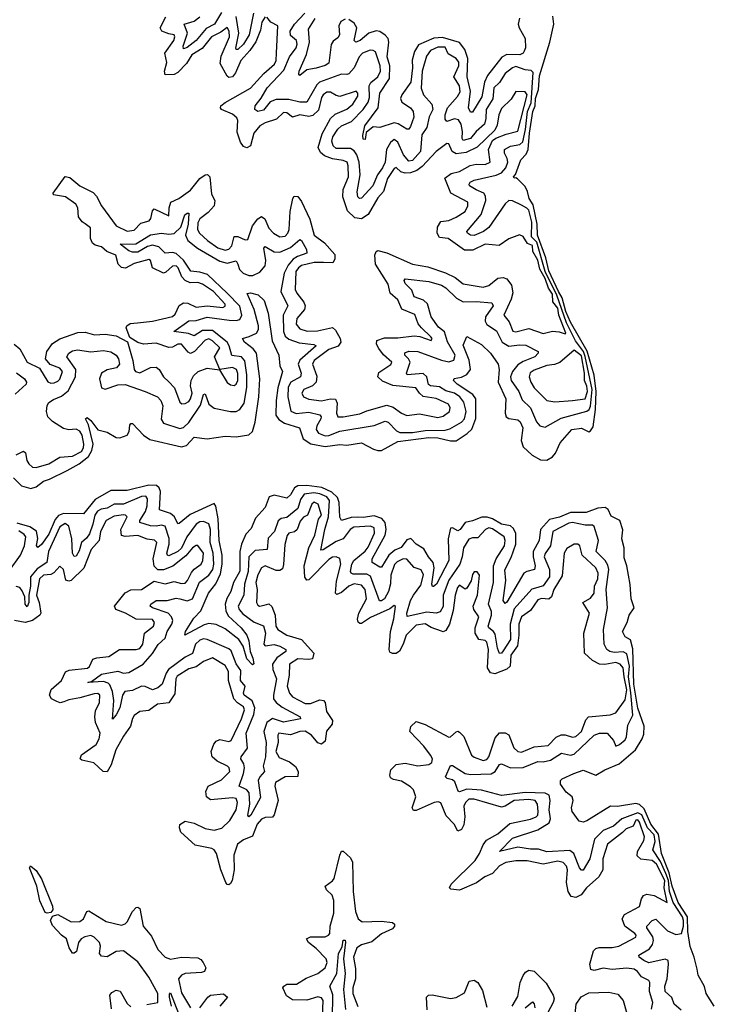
# Model space of a CAD drawing. Extents: x 2494159 to 2685562, y 773219 to 915170.
# Tile 189 of 201: x 2659694 to 2663516, y 877315 to 882729. Entities that reach past the tile are written whole.
import ezdxf

# ---------------------------------------------------------------- set-up
doc = ezdxf.new("R2010")
doc.units = 0

msp = doc.modelspace()

# ---------------------------------------------------------------- linework, layer by layer
at = {"layer": '0CON10XD'}
for points in [[(2659675, 880337.1), (2659715, 880356.4), (2659727.1, 880347.1), (2659734.4, 880305), (2659745, 880286), (2659765, 880268.4), (2659785, 880266.3), (2659855, 880286.9), (2659915, 880323), (2659985, 880328.4), (2660034.5, 880355), (2660046.4, 880375), (2660048.1, 880395), (2660037.3, 880445), (2660025, 880465.9), (2660005, 880477.1), (2659964.4, 880474.4), (2659935, 880481.7), (2659875, 880518.9), (2659849.6, 880545), (2659841.6, 880575), (2659845, 880607.1), (2659855.2, 880624.8), (2659880.6, 880640.6), (2659925, 880659.4), (2659961.5, 880688.5), (2660001.5, 880765), (2660003, 880805), (2659954.4, 880875), (2659964.5, 880895), (2659985, 880907.9), (2660013.2, 880913.2), (2660085, 880903.1), (2660155, 880909.5), (2660195, 880901.8), (2660224.6, 880885), (2660237.5, 880865), (2660242.9, 880835), (2660227.3, 880815), (2660175, 880803.2), (2660144, 880785), (2660133.6, 880753.6), (2660144.1, 880704.1), (2660165, 880697.5), (2660235, 880720.5), (2660275, 880722.1), (2660385.2, 880685.2), (2660452.9, 880655), (2660471.1, 880635), (2660482.1, 880605), (2660473, 880533), (2660485, 880510.5), (2660575, 880481.4), (2660595, 880486.1), (2660625, 880514.3), (2660689.9, 880610.1), (2660705, 880668.1), (2660715, 880671.9), (2660735, 880615.6), (2660765, 880593.1), (2660855, 880573.6), (2660885, 880574.7), (2660905.4, 880585), (2660929, 880621), (2660943.7, 880706.3), (2660944.2, 880775.8), (2660932.5, 880852.5), (2660915, 880875.2), (2660861.6, 880881.6), (2660847.4, 880935), (2660835.5, 880955.5), (2660755, 881019.7), (2660700.4, 881019.6), (2660655, 880991.4), (2660622.6, 881002.6), (2660542.5, 881015), (2660625, 881072.2), (2660665, 881074.4), (2660725, 881092.5), (2660846, 881076), (2660885.2, 881074.8), (2660905, 881080.5), (2660915.8, 881105), (2660905, 881153.1), (2660835.2, 881225.2), (2660727.2, 881327.2), (2660685, 881340.9), (2660635.8, 881345.8), (2660596.3, 881406.3), (2660555, 881444.2), (2660535, 881449.5), (2660495, 881445.8), (2660459.4, 881479.4), (2660425, 881489.7), (2660397.6, 881482.4), (2660345, 881451.5), (2660315, 881450.3), (2660295, 881457.3), (2660246.7, 881495), (2660332.9, 881497.1), (2660415, 881546.1), (2660475, 881555.9), (2660515, 881548.7), (2660545, 881553.5), (2660581.9, 881588.1), (2660603.8, 881655), (2660615, 881665.5), (2660625, 881665.8), (2660621, 881605), (2660606.4, 881545), (2660618.9, 881515), (2660672.8, 881472.8), (2660795, 881400.6), (2660835, 881390.3), (2660885, 881403.6), (2660894.7, 881385), (2660903.7, 881355), (2660923.2, 881335), (2660955, 881321.7), (2660977.9, 881322.1), (2661015, 881341.1), (2661044.4, 881375.6), (2661049.2, 881405), (2661038.3, 881471.7), (2661045, 881481.1), (2661095, 881452), (2661125, 881450.9), (2661184.6, 881475.4), (2661235, 881520.8), (2661245, 881515.6), (2661271.8, 881465), (2661273.5, 881445), (2661222.4, 881427.6), (2661198.7, 881411.3), (2661171.1, 881378.9), (2661150.2, 881335), (2661131.4, 881235), (2661168.9, 881155), (2661144.2, 881105), (2661145.7, 881015), (2661155, 880988.8), (2661175, 880972.9), (2661232.1, 880952.1), (2661313.1, 880943.1), (2661326.1, 880935), (2661235, 880857.5), (2661227.4, 880835), (2661242.2, 880785), (2661239.4, 880765), (2661186.6, 880735), (2661172, 880708.1), (2661169.7, 880655), (2661186.8, 880576.8), (2661215, 880563), (2661285, 880570.9), (2661346.5, 880556.5), (2661353.6, 880545), (2661352.1, 880535), (2661329.8, 880495), (2661325.9, 880475), (2661338.2, 880455), (2661375, 880441), (2661395, 880443.1), (2661455, 880466.4), (2661645, 880497.4), (2661705, 880522.1), (2661720.8, 880515), (2661768.1, 880468.1), (2661785, 880459.8), (2661855, 880458.2), (2661925, 880470.5), (2662035, 880471.6), (2662060.9, 880479.1), (2662125, 880516.5), (2662142.4, 880535), (2662150, 880575), (2662138, 880625), (2662115.2, 880655), (2662087.4, 880675), (2662038.3, 880688.3), (2662005, 880711), (2661955, 880714.8), (2661943.8, 880723.8), (2661933.6, 880765), (2661915, 880782.7), (2661826.2, 880776.2), (2661822.3, 880785), (2661842.9, 880845), (2661833.8, 880865), (2661812.8, 880885), (2661812.8, 880897.2), (2661835, 880906), (2661885, 880905.2), (2662015, 880856), (2662055, 880847), (2662083.1, 880856.9), (2662090, 880885), (2662048.4, 880958.4), (2662031.7, 881011.7), (2661999.1, 881039.1), (2661959, 881095), (2661937.4, 881167.4), (2661917, 881186.9), (2661865.4, 881205), (2661851, 881241), (2661815, 881278.1), (2661810.4, 881295), (2661815, 881304.3), (2661945, 881289.8), (2662015, 881269.6), (2662038.4, 881255), (2662097.2, 881197.2), (2662135, 881177), (2662205, 881179.3), (2662292.1, 881172), (2662300, 881155), (2662257.4, 881095), (2662255, 881070.8), (2662265, 881053.1), (2662317.4, 881017.4), (2662348.6, 880955), (2662385, 880934.5), (2662445, 880941.6), (2662479, 880939), (2662547.5, 880905), (2662546.2, 880895), (2662528.9, 880875), (2662465, 880850.2), (2662435, 880830.2), (2662405.5, 880795), (2662394.1, 880765), (2662399.2, 880745), (2662441, 880685), (2662458.8, 880638.8), (2662504, 880594), (2662538.5, 880518.5), (2662556.6, 880496.6), (2662585, 880487.5), (2662672.9, 880537.1), (2662814.5, 880575.5), (2662826.7, 880585), (2662835.5, 880604.5), (2662844.8, 880694.8), (2662806.1, 880876.1), (2662795.8, 880905), (2662752.6, 880962.6), (2662702.7, 881062.7), (2662649, 881215), (2662584.9, 881345), (2662538.9, 881505), (2662510.2, 881535), (2662511.8, 881615), (2662495, 881681.1), (2662485, 881693.1), (2662455, 881709.3), (2662405, 881733.1), (2662385, 881734.4), (2662365, 881717.3), (2662275, 881586.9), (2662245.5, 881564.5), (2662195, 881543.1), (2662175, 881543.5), (2662157.5, 881555), (2662154.3, 881565), (2662232.8, 881657.2), (2662258.8, 881735), (2662257.7, 881757.7), (2662248.9, 881775), (2662205, 881794.2), (2662168.7, 881815), (2662166.6, 881825), (2662172.9, 881835), (2662195, 881846.7), (2662316.1, 881874), (2662345, 881887.5), (2662369.2, 881915), (2662379.2, 881945), (2662376.2, 881966.2), (2662361.1, 881995), (2662362, 882015), (2662395, 882033.7), (2662446.8, 882043.2), (2662462.2, 882057.8), (2662477, 882125), (2662488.4, 882225), (2662508.7, 882271.3), (2662518.7, 882438.7), (2662508.9, 882448.9), (2662475, 882453.6), (2662425, 882470.9), (2662405, 882464.6), (2662365, 882432.4), (2662335, 882382.7), (2662303.3, 882355), (2662296.7, 882293.3), (2662260.4, 882235), (2662259.7, 882185), (2662252.5, 882155), (2662206.3, 882115), (2662175, 882075.2), (2662135, 882065.4), (2662129.3, 882075), (2662130.8, 882115), (2662123.6, 882155), (2662107.8, 882177.7), (2662087, 882183), (2662045, 882169.2), (2662035, 882181.2), (2662034.4, 882205), (2662048.7, 882245), (2662104, 882306), (2662117.1, 882332.9), (2662114.8, 882365), (2662083.6, 882415), (2662110.5, 882475), (2662111.3, 882495), (2662095.5, 882515.5), (2662051, 882541), (2662035, 882577.9), (2661995, 882577.8), (2661955, 882559.7), (2661932.3, 882527.7), (2661909.6, 882445), (2661902.5, 882352.5), (2661916.4, 882316.4), (2661961.4, 882265), (2661966.8, 882235), (2661946.4, 882195), (2661934, 882136), (2661907.2, 882095), (2661900.4, 882005), (2661855, 881954), (2661835, 881950.2), (2661806.3, 881985), (2661775, 882056.2), (2661755, 882070.9), (2661735, 882052.8), (2661712.2, 882015), (2661705.4, 881945), (2661690.5, 881915), (2661663.5, 881875), (2661637.9, 881815), (2661575, 881748.2), (2661564, 881745), (2661554, 881755), (2661551.7, 881781.7), (2661567.2, 881875), (2661561.6, 881945), (2661549.1, 881985), (2661535, 882007.5), (2661515, 882020), (2661435, 882020.6), (2661419.7, 882035), (2661411.3, 882061.4), (2661417.2, 882085), (2661445, 882127.5), (2661465, 882144.8), (2661520.7, 882169.3), (2661583.9, 882236), (2661611.6, 882275), (2661618.1, 882301.9), (2661616.7, 882365), (2661627.2, 882382.8), (2661665.2, 882415), (2661679, 882445), (2661677.6, 882475), (2661651.5, 882551.5), (2661640, 882560), (2661621.8, 882561.8), (2661580, 882545), (2661561.6, 882525), (2661533.8, 882465), (2661505, 882431.5), (2661495, 882426.9), (2661465, 882429.6), (2661344.3, 882385.7), (2661329.2, 882370.8), (2661274.5, 882275.6), (2661235, 882274.8), (2661175, 882290.6), (2661105, 882290), (2661073.4, 882276.6), (2661035, 882231.4), (2661005, 882223.5), (2660987.8, 882235), (2660990, 882255), (2661023.3, 882296.7), (2661055.2, 882355), (2661148.4, 882451.6), (2661178.4, 882525), (2661215.8, 882575), (2661220.8, 882595), (2661217.5, 882615), (2661185, 882642.7), (2661183.4, 882665), (2661206.3, 882705), (2661263.8, 882765)], [(2660805, 882767.7), (2660767, 882705), (2660719.6, 882680.4), (2660665, 882615.2), (2660615, 882576.8), (2660595, 882568.6), (2660593.5, 882583.5), (2660618.4, 882655), (2660600, 882705), (2660655, 882721), (2660685, 882744)], [(2660980.7, 882765), (2660956.5, 882645), (2660925, 882593.9), (2660895, 882564.8), (2660885, 882564.5), (2660883.2, 882573.2), (2660899.3, 882655), (2660885.7, 882745.7)], [(2659659.5, 880209.5), (2659705, 880166.4), (2659755, 880150.6), (2659785, 880160), (2659825, 880192), (2659857.9, 880202.1), (2659955, 880249.6), (2660022.5, 880287.5), (2660072.4, 880327.6), (2660090.7, 880359.3), (2660099.5, 880395), (2660072.1, 880502), (2660056.2, 880535), (2660065, 880540.8), (2660085.7, 880525.7), (2660125, 880473.4), (2660175, 880461.5), (2660225, 880432.2), (2660245, 880429.1), (2660285.4, 880445), (2660297.3, 880465), (2660299.8, 880500.2), (2660305, 880509.2), (2660315, 880508.9), (2660374.8, 880444.8), (2660410.1, 880420.1), (2660585, 880380.5), (2660611.6, 880388.4), (2660655, 880433.8), (2660725, 880424.5), (2660825, 880439.1), (2660885, 880435.6), (2660955, 880446.2), (2660975.3, 880464.7), (2660990.7, 880515), (2661010, 880655), (2661015.2, 880754.8), (2660998, 880895), (2660979.2, 880919.2), (2660931.5, 880955), (2660920.8, 880975), (2660957.3, 880987.3), (2660996.9, 881005), (2661007.5, 881025), (2661009.2, 881045), (2660984.7, 881135), (2660946.7, 881223.3), (2660965, 881226.7), (2661006.4, 881216.4), (2661039.5, 881185), (2661061.6, 881115), (2661082.8, 880962.8), (2661120.4, 880885), (2661125.4, 880825), (2661140.5, 880795), (2661114.4, 880705), (2661105.2, 880634.8), (2661103.6, 880555), (2661119.8, 880529.8), (2661150.5, 880510.5), (2661233.1, 880485), (2661253.7, 880425), (2661296.1, 880396.1), (2661375, 880382.2), (2661455, 880392.7), (2661495, 880389.5), (2661575, 880402.9), (2661641.7, 880368.3), (2661665, 880359.7), (2661685, 880360.6), (2661775, 880410), (2661945, 880432.4), (2661995, 880430), (2662065, 880412.9), (2662095, 880412.5), (2662156.3, 880453.7), (2662181.8, 880478.2), (2662204.6, 880535.4), (2662204.8, 880645), (2662188.4, 880668.4), (2662101.2, 880725), (2662081.5, 880745), (2662085, 880755.5), (2662125, 880764.1), (2662155, 880778), (2662174.7, 880805), (2662167.4, 880857.4), (2662135, 880940), (2662155, 880986.7), (2662235, 880943.1), (2662285, 880894.4), (2662327.5, 880835), (2662332.5, 880805), (2662327.2, 880735), (2662368.9, 880645), (2662364.7, 880564.7), (2662370, 880545), (2662385, 880535.4), (2662435, 880528.7), (2662448.2, 880518.2), (2662461.8, 880485), (2662453.7, 880415), (2662465, 880379.4), (2662513.3, 880335), (2662559.5, 880309.5), (2662595, 880307.6), (2662625.4, 880324.6), (2662641.7, 880345), (2662668.3, 880401.7), (2662733.1, 880475), (2662785, 880482.7), (2662825, 880463.3), (2662835, 880468.6), (2662849.1, 880490.9), (2662863.1, 880585), (2662865.7, 880685), (2662855.5, 880775), (2662816.1, 880906.1), (2662724.6, 881065.4), (2662699.7, 881125), (2662678.8, 881198.8), (2662659.7, 881235), (2662605, 881348), (2662589.3, 881419.3), (2662544.2, 881545), (2662541.9, 881605), (2662520.1, 881710.1), (2662497.6, 881745), (2662488.8, 881785), (2662475, 881810.9), (2662433.9, 881853.9), (2662425, 881860), (2662415, 881856.7), (2662411.4, 881865), (2662421.7, 881878.3), (2662450.8, 881959.2), (2662480.4, 881989.6), (2662491.3, 882015), (2662498.6, 882105), (2662518.4, 882225), (2662530.5, 882255), (2662532.2, 882295), (2662548.4, 882345), (2662555, 882421.1), (2662610.4, 882605), (2662632.3, 882705), (2662627.9, 882747.9)], [(2659664.4, 880944.4), (2659695, 880919.6), (2659735, 880846.6), (2659803.5, 880813.4), (2659848.5, 880738.5), (2659865, 880731.2), (2659885, 880731.7), (2659905, 880740.8), (2659915, 880753.2), (2659930.2, 880795), (2659915, 880813.3), (2659863, 880833), (2659837, 880865), (2659843.9, 880905), (2659875, 880947.9), (2659915, 880973.5), (2660015, 881009.8), (2660055, 881011.1), (2660105.6, 880995.6), (2660165, 881000.4), (2660225, 880990.5), (2660287.7, 880957.6), (2660317.4, 880855), (2660323.5, 880805), (2660331.8, 880795), (2660355, 880787.9), (2660415, 880816.8), (2660445, 880817.5), (2660461.2, 880805), (2660485.4, 880765), (2660515, 880738), (2660545.5, 880705.5), (2660576.4, 880626.4), (2660587.3, 880617.3), (2660605, 880618.5), (2660625, 880629.1), (2660635, 880644.4), (2660642.5, 880675), (2660633.4, 880715), (2660637.3, 880745), (2660649.8, 880770.2), (2660676, 880794), (2660725, 880812.4), (2660794.3, 880804.3), (2660835, 880734.4), (2660855, 880720.4), (2660875, 880717.9), (2660886, 880724), (2660895.5, 880744.5), (2660895, 880783.3), (2660887.9, 880805), (2660865, 880816.7), (2660796, 880806), (2660766.4, 880875), (2660794.7, 880925), (2660755, 880963.4), (2660735, 880973.5), (2660715, 880967.5), (2660656.4, 880903.6), (2660635, 880893.8), (2660620.8, 880900.8), (2660585, 880945.2), (2660565, 880945.6), (2660535, 880929), (2660515, 880925.9), (2660445, 880949.4), (2660375, 880945.4), (2660343.6, 880953.6), (2660301.1, 880981.1), (2660280.9, 881035), (2660283.7, 881046.3), (2660301.6, 881058.4), (2660342.7, 881062.7), (2660425, 881071.1), (2660535, 881096.8), (2660549.6, 881110.4), (2660572.1, 881158), (2660595, 881172.2), (2660619.7, 881169.7), (2660665, 881148.4), (2660725, 881156), (2660812.9, 881147.1), (2660825.7, 881154.3), (2660825.8, 881165), (2660761.1, 881235), (2660699.6, 881275), (2660675, 881283.1), (2660632.9, 881282.9), (2660604.3, 881294.3), (2660586.2, 881315), (2660566.4, 881365), (2660555, 881374.7), (2660535, 881373.6), (2660499.1, 881340.9), (2660485, 881335.7), (2660424.3, 881364.3), (2660414.6, 881404.5), (2660405, 881410.5), (2660325, 881389.2), (2660277.2, 881362.8), (2660255, 881365.5), (2660235.5, 881385), (2660224.1, 881435), (2660174.7, 881454.7), (2660145, 881479.3), (2660108.9, 881488.9), (2660095, 881500.2), (2660084.8, 881525), (2660083.9, 881583.9), (2660055, 881605.5), (2660037.9, 881617.9), (2660017.8, 881645), (2660014.3, 881695), (2660003.3, 881715), (2659945.6, 881755.6), (2659880, 881765), (2659878.9, 881775), (2659945, 881867.5), (2659970.7, 881860.7), (2660024.8, 881814.8), (2660099, 881779), (2660117.9, 881757.9), (2660143.9, 881705), (2660225, 881596.1), (2660285, 881565.2), (2660325, 881570.7), (2660360.2, 881609.8), (2660407.3, 881622.7), (2660415.9, 881635), (2660425, 881677.1), (2660435, 881688.9), (2660515, 881650.8), (2660517, 881695), (2660526.2, 881725), (2660569.1, 881745), (2660635, 881792.3), (2660686.4, 881855), (2660715, 881875.3), (2660727.7, 881877.7), (2660740.7, 881865), (2660749.5, 881769.5), (2660767.4, 881735), (2660764.7, 881705), (2660730.8, 881669.2), (2660685, 881634.7), (2660675, 881612.5), (2660673, 881575), (2660684.1, 881555), (2660727.5, 881515), (2660785.4, 881475), (2660825, 881460.8), (2660845, 881467.5), (2660861, 881485), (2660875, 881537.5), (2660895, 881536.7), (2660935, 881517.7), (2660949.1, 881520.9), (2660975.7, 881595), (2661005, 881634.5), (2661025, 881646.8), (2661043.7, 881633.7), (2661065, 881583.5), (2661090.8, 881555), (2661125, 881534.2), (2661155, 881538.9), (2661170.2, 881555), (2661176.9, 881575), (2661182.2, 881675), (2661196.8, 881745), (2661205, 881758.2), (2661225, 881757.3), (2661245, 881730), (2661291.4, 881631.4), (2661315.4, 881545), (2661371.5, 881501.5), (2661427.4, 881437.4), (2661428.3, 881411.7), (2661418, 881392), (2661366.6, 881393.4), (2661315, 881394.3), (2661245, 881376.4), (2661227.8, 881365), (2661213.5, 881345), (2661209.7, 881245), (2661218.4, 881225), (2661257.5, 881175), (2661264.7, 881155), (2661261.6, 881135), (2661218.8, 881085), (2661215.8, 881055), (2661235, 881028.8), (2661276.8, 881016.8), (2661332.4, 881017.6), (2661415.8, 881035.8), (2661432.2, 881022.2), (2661458.5, 880975), (2661461.5, 880955), (2661445.8, 880934.2), (2661395, 880915.9), (2661315, 880854.6), (2661304.8, 880835), (2661329.4, 880769.4), (2661325.7, 880735), (2661304.9, 880715.1), (2661258.2, 880695), (2661246.6, 880675), (2661256.2, 880655), (2661285, 880641.7), (2661355, 880634), (2661405, 880644.7), (2661431.5, 880641.5), (2661440.9, 880620.9), (2661437.2, 880565), (2661445.4, 880545.4), (2661475, 880545.3), (2661565, 880561.7), (2661605, 880578.9), (2661715, 880610), (2661748.6, 880598.6), (2661795, 880564.7), (2661825, 880553.1), (2661895, 880561.5), (2661995, 880540.9), (2662025, 880549.6), (2662058.8, 880575), (2662062.9, 880595), (2662053.1, 880615), (2661985, 880645.3), (2661915, 880657.7), (2661894.8, 880674.8), (2661874.2, 880705), (2661747.1, 880717.1), (2661691, 880741), (2661665.4, 880765), (2661671.1, 880788.9), (2661736.8, 880833.2), (2661741.1, 880845), (2661696.2, 880886.2), (2661670.3, 880920.3), (2661657.1, 880945), (2661660, 880965), (2661701.2, 880978.8), (2661775, 880979.7), (2661865, 880990.9), (2661896.8, 880986.8), (2661957.5, 880965), (2661964.2, 880975), (2661957.3, 880985), (2661904.2, 881034.2), (2661886.7, 881056.7), (2661868.2, 881108.2), (2661797.2, 881137.2), (2661775, 881188.9), (2661733.3, 881225), (2661721.6, 881275), (2661652.3, 881385), (2661648.9, 881435), (2661655, 881454), (2661665, 881459.5), (2661715, 881447.7), (2661855, 881384.8), (2661939.3, 881369.3), (2662036.9, 881336.9), (2662091.1, 881311.1), (2662135, 881276.8), (2662245, 881258.6), (2662275, 881268.1), (2662325, 881307.9), (2662355, 881310.9), (2662375, 881304.7), (2662400, 881270), (2662407.2, 881227.3), (2662398.2, 881191.8), (2662358.5, 881105), (2662387.8, 881067.8), (2662406.9, 881016.9), (2662425, 881011.9), (2662495, 881031.4), (2662575, 881003.2), (2662625, 881017.1), (2662662.6, 881012.6), (2662695, 881000.8), (2662698.9, 881005), (2662660.2, 881105), (2662655, 881142.5), (2662628.4, 881178.4), (2662625, 881219.3), (2662603.2, 881253.2), (2662586.1, 881305), (2662556.5, 881356.5), (2662545, 881406.2), (2662517.3, 881455), (2662516.5, 881486.5), (2662488.7, 881498.7), (2662465, 881537.5), (2662444.5, 881545.5), (2662385, 881524.4), (2662332.3, 881487.7), (2662255, 881494.8), (2662187.5, 881462.5), (2662142.5, 881462.5), (2662051.1, 881525), (2662005, 881530.6), (2661991.8, 881555), (2661992.8, 881587.2), (2662011.2, 881618.8), (2662055, 881624.8), (2662096.2, 881643.9), (2662146, 881675), (2662159.6, 881705), (2662159.5, 881725), (2662066.2, 881775), (2662033.1, 881856.9), (2662067.4, 881882.6), (2662115, 881893.9), (2662172.9, 881927.1), (2662205, 881934.1), (2662255, 881931.8), (2662282.9, 881945), (2662272.8, 882015), (2662296.2, 882063.8), (2662313.4, 882076.6), (2662371, 882099), (2662435, 882115.5), (2662485.8, 882315.8), (2662475, 882332.6), (2662425, 882334.2), (2662398.8, 882291.2), (2662345, 882240), (2662330.3, 882205), (2662321.7, 882148.3), (2662307.9, 882122.1), (2662211.4, 882028.6), (2662151.6, 881998.4), (2662095, 881990.6), (2662073.3, 882003.3), (2662055, 882046.2), (2662045, 882047.5), (2661985, 882004), (2661908.5, 881921.5), (2661879.7, 881900.3), (2661845, 881887), (2661815, 881884.8), (2661792, 881892), (2661766.6, 881916.6), (2661755, 881910.9), (2661717.3, 881855), (2661696.6, 881783.4), (2661665, 881748.5), (2661612.3, 881657.7), (2661575, 881634.4), (2661538.6, 881638.6), (2661498.7, 881678.7), (2661473.2, 881755), (2661474.2, 881795), (2661504.3, 881865), (2661502.1, 881925), (2661495.3, 881945), (2661475, 881954.2), (2661415, 881963.8), (2661371.2, 881981.2), (2661348.9, 881998.9), (2661337, 882027), (2661358.5, 882101.5), (2661405.2, 882185), (2661430.5, 882209.5), (2661495, 882236.4), (2661527.5, 882265), (2661555, 882308.8), (2661555.7, 882325.7), (2661545, 882336.4), (2661455, 882306.8), (2661435, 882311.2), (2661405, 882330.4), (2661385, 882329.7), (2661365, 882316.6), (2661355, 882301.1), (2661337.9, 882232.1), (2661307, 882203), (2661285, 882196.9), (2661235, 882205.6), (2661195, 882192.5), (2661165, 882216.2), (2661145, 882218.8), (2661107.6, 882182.4), (2661045, 882162.3), (2661015, 882145.7), (2660982.8, 882105), (2660963.8, 882036.2), (2660945, 882024.4), (2660925, 882032.2), (2660908.4, 882055), (2660891.2, 882111.2), (2660893.9, 882175), (2660889.6, 882189.6), (2660865, 882209.5), (2660804.8, 882234.8), (2660798.5, 882245), (2660801.5, 882255), (2660825, 882273.6), (2660965, 882352.2), (2661037.2, 882432.8), (2661097.1, 882485), (2661105.7, 882505), (2661108, 882545), (2661114.5, 882694.4), (2661075.4, 882715.4), (2661055, 882742)], [(2661045, 882744.2), (2661026.9, 882715), (2661018.5, 882671.5), (2660992.9, 882607.2), (2660961.4, 882558.6), (2660911.9, 882505), (2660882.5, 882437.5), (2660865, 882415.2), (2660845, 882411), (2660835, 882418.6), (2660798.3, 882488.3), (2660802, 882528), (2660848.3, 882635), (2660847.3, 882665), (2660835, 882685.6), (2660800.3, 882659.8), (2660749.2, 882635), (2660698.7, 882571.3), (2660642.3, 882535), (2660612, 882488), (2660565, 882438.1), (2660545, 882427.7), (2660495, 882424.8), (2660490.6, 882445), (2660504.2, 882494.2), (2660492.6, 882545), (2660542.3, 882615), (2660548.9, 882635), (2660544.5, 882645), (2660515, 882651.2), (2660476.6, 882665), (2660467.9, 882685), (2660498.8, 882745)], [(2661485, 882730.9), (2661460.5, 882719.5), (2661450.4, 882695), (2661454.6, 882645), (2661445, 882629.4), (2661419.2, 882610.8), (2661408.3, 882591.7), (2661395, 882490.5), (2661375, 882477.2), (2661325, 882461.6), (2661275, 882453.3), (2661235, 882421.2), (2661229.3, 882429.3), (2661231.5, 882445), (2661271.7, 882538.3), (2661288.8, 882605), (2661283.9, 882676.1), (2661320, 882735)], [(2662443.6, 882736.4), (2662436.9, 882705), (2662441.6, 882685), (2662475.9, 882625), (2662476.4, 882575), (2662470, 882555), (2662464.2, 882545), (2662445.7, 882535), (2662375, 882536.9), (2662347.8, 882522.2), (2662268.2, 882421.8), (2662251.3, 882385), (2662237.9, 882305), (2662185, 882220.8), (2662175, 882220.8), (2662163.1, 882245), (2662174.5, 882335), (2662156.6, 882415), (2662160.3, 882515), (2662143.7, 882565), (2662115, 882604.3), (2662020.5, 882630.5), (2661972.7, 882627.3), (2661889.5, 882590.5), (2661866.3, 882553.7), (2661854.1, 882505.9), (2661855.9, 882465), (2661846.9, 882385), (2661797.8, 882315), (2661790.4, 882295), (2661796.1, 882276.1), (2661844.5, 882245), (2661859.2, 882225), (2661863.8, 882193.8), (2661845, 882141.4), (2661835, 882127.5), (2661825, 882126.5), (2661776.8, 882156.8), (2661755, 882161.5), (2661675, 882135.9), (2661639.4, 882140.6), (2661601.3, 882108.7), (2661595, 882070), (2661585, 882072.5), (2661582, 882092), (2661592.8, 882145), (2661666.3, 882243.7), (2661676.4, 882325), (2661729.3, 882405), (2661731, 882475), (2661716.8, 882525), (2661726.1, 882605), (2661721.3, 882625), (2661705, 882643.2), (2661675, 882663.3), (2661655, 882667.5), (2661615, 882655.6), (2661568.5, 882615), (2661543.3, 882605), (2661533.8, 882615), (2661549.5, 882685), (2661535, 882710.5), (2661505, 882730.2)], [(2662638.5, 880628.5), (2662735, 880634.8), (2662805, 880644.2), (2662819.1, 880685), (2662815, 880714.5), (2662801.2, 880745), (2662801, 880785), (2662785, 880880), (2662745, 880912.3), (2662666.7, 880843.3), (2662637.6, 880832.4), (2662595, 880827.5), (2662525, 880802.5), (2662503.6, 880786.4), (2662496.8, 880765), (2662506.6, 880735), (2662525, 880705.5), (2662594.7, 880634.7), (2662638.5, 880628.5)], [(2659677.5, 880787.5), (2659720.4, 880755), (2659731.2, 880735), (2659729.6, 880725), (2659669.3, 880670.7)], [(2660977.6, 879217.6), (2660983, 879187), (2660975, 879181.2), (2660944.6, 879215), (2660923.3, 879283.3), (2660900.2, 879320.2), (2660825, 879379.1), (2660775, 879402.7), (2660735, 879408), (2660708.5, 879401.5), (2660602.5, 879345), (2660606, 879365), (2660652.2, 879437.8), (2660691.2, 879478.8), (2660733, 879575), (2660773.2, 879626.8), (2660798.7, 879681.3), (2660808.6, 879735), (2660808.8, 879785), (2660792.7, 879865), (2660785.6, 879984.4), (2660773.4, 880053.4), (2660765, 880068.1), (2660631.6, 880008.4), (2660571.7, 879958.3), (2660565, 879957.1), (2660545.3, 879995), (2660524.2, 880014.2), (2660464, 880034), (2660469.2, 880135), (2660462.1, 880155), (2660447.4, 880167.4), (2660405, 880168.9), (2660285, 880139.8), (2660195, 880140.3), (2660109.1, 880090.9), (2660045, 880012.1), (2659935, 880014.5), (2659908, 880002), (2659889.5, 879980.5), (2659855, 879899.6), (2659815, 879843.5), (2659795, 879827.5), (2659787, 879837), (2659793.6, 879876.4), (2659786.8, 879916.8), (2659750.4, 879940.4), (2659680.8, 879960.8)], [(2663516.1, 877303.9), (2663471.6, 877375), (2663462.5, 877412.5), (2663427.9, 877475), (2663422, 877508), (2663405.4, 877575), (2663383, 877633), (2663370.9, 877715), (2663367.9, 877795), (2663316.7, 877875), (2663285, 877963.8), (2663268, 878038), (2663225.5, 878145), (2663209.6, 878249.6), (2663166.7, 878305), (2663129.7, 878389.7), (2663105, 878413.2), (2663085, 878418.5), (2662982.9, 878402.9), (2662945, 878404.3), (2662815, 878322.9), (2662795, 878316.7), (2662771.9, 878321.9), (2662734, 878375), (2662731.2, 878395), (2662740, 878435), (2662733.3, 878455), (2662700.4, 878480.5), (2662670, 878525), (2662670, 878545), (2662678.8, 878555), (2662743.6, 878583.6), (2662795, 878601.5), (2662865, 878575.5), (2662913.3, 878605), (2662992.5, 878637.5), (2663081.8, 878715), (2663119.7, 878775), (2663129, 878801), (2663130.4, 878845), (2663095, 878942.7), (2663073.6, 879075), (2663068.6, 879268.6), (2663055, 879318.8), (2663025, 879336), (2663010.9, 879365), (2663037.1, 879415), (2663048, 879455), (2663075.4, 879495), (2663058.2, 879545), (2663053.3, 879623.3), (2663034.4, 879725), (2663019.8, 879769.8), (2663019.5, 879825), (2663007.8, 879875), (2663013, 879923), (2662996.2, 879975), (2662949.5, 879999.5), (2662931.5, 880035), (2662915, 880046), (2662875, 880043.8), (2662811.6, 880018.4), (2662725, 880019.5), (2662665, 879994.1), (2662610.1, 879979.9), (2662559.7, 879925), (2662553.3, 879865), (2662520.3, 879805), (2662518.8, 879775), (2662531.2, 879725), (2662527.4, 879705), (2662485, 879695.2), (2662468.6, 879685), (2662375, 879526), (2662365, 879517.9), (2662354.8, 879534.8), (2662369.8, 879645), (2662364.4, 879704.4), (2662398.5, 879771.5), (2662424.3, 879845), (2662423.7, 879903.7), (2662410.9, 879930.9), (2662395.5, 879945.6), (2662345.4, 879955), (2662294.8, 879985.2), (2662266.2, 879993.8), (2662236.4, 879993.6), (2662185, 879972.7), (2662146, 879965), (2662117.1, 879925), (2662105, 879919.2), (2662075, 879935.6), (2662065, 879933.8), (2662051.9, 879875), (2662055.2, 879755), (2661987.8, 879625), (2661971.4, 879611.4), (2661965, 879612.5), (2661962.4, 879625), (2661974.2, 879715), (2661969.4, 879745), (2661942.7, 879775), (2661918.7, 879818.7), (2661875, 879845.6), (2661846.7, 879876.7), (2661825, 879868.5), (2661794.1, 879825.9), (2661758.1, 879811.8), (2661724.6, 879785.4), (2661685, 879719.3), (2661675, 879718.6), (2661634.1, 879745), (2661634.4, 879765), (2661704.9, 879895.1), (2661710, 879925), (2661704.6, 879964.6), (2661686.8, 879986.8), (2661645, 880000.6), (2661585, 879990.9), (2661553.9, 879993.9), (2661517.6, 879992.4), (2661464.7, 879974.7), (2661455, 879993.3), (2661451.2, 880075), (2661442.2, 880102.2), (2661411.5, 880131.5), (2661357, 880157), (2661275, 880167), (2661225, 880166.1), (2661205.8, 880154.2), (2661185, 880116.6), (2661165, 880098.6), (2661095, 880113.6), (2661067.7, 880105), (2661045, 880045.8), (2660991.8, 879988.2), (2660968, 879932), (2660939.2, 879900.8), (2660914.8, 879845), (2660905.5, 879805), (2660905, 879695.7), (2660870, 879635), (2660856.1, 879585), (2660833.9, 879546.1), (2660825.2, 879515), (2660828.5, 879478.5), (2660841.5, 879451.5), (2660913.6, 879385), (2660943.8, 879345), (2660955, 879313.3), (2660962.3, 879255), (2660977.6, 879217.6)], [(2660921.7, 879461.7), (2660985, 879415.5), (2661036.5, 879396.5), (2661047, 879355), (2661037.9, 879295), (2661045, 879286), (2661095, 879293.6), (2661125.5, 879285), (2661157.9, 879265), (2661158.2, 879255), (2661109.5, 879220.5), (2661085.5, 879185), (2661087.1, 879155), (2661108, 879105), (2661090.3, 879015), (2661091.7, 878995), (2661105, 878975.3), (2661139, 878949), (2661237.5, 878895), (2661238.8, 878885), (2661145, 878867), (2661085, 878887.1), (2661053.5, 878865), (2661038.1, 878815), (2661050.8, 878755), (2661046, 878675), (2661033.7, 878625), (2661041.8, 878595), (2661015.1, 878564.9), (2661006.3, 878545), (2661018.7, 878451.3), (2660965.3, 878355), (2660955, 878345.8), (2660949.5, 878355), (2660960, 878415), (2660956.9, 878476.9), (2660944.8, 878494.8), (2660902.1, 878515), (2660926.3, 878583.7), (2660930.7, 878615), (2660928, 878638), (2660911.5, 878665), (2660912.3, 878675), (2660947.4, 878722.6), (2660941.2, 878805), (2660982.2, 878907.8), (2660988.7, 878945), (2660973.7, 878983.7), (2660929.4, 879015), (2660925.8, 879025), (2660935.4, 879065), (2660908.5, 879095), (2660910.7, 879150.7), (2660885, 879187.8), (2660857.8, 879257.8), (2660845, 879268.8), (2660725, 879320.9), (2660705, 879324.1), (2660685, 879318), (2660661.9, 879295), (2660645.7, 879244.3), (2660605, 879224.4), (2660513.9, 879156.1), (2660499.4, 879135), (2660478.4, 879075), (2660454.2, 879055.8), (2660426, 879044), (2660385, 879061.9), (2660365, 879063.8), (2660315, 879040.9), (2660273.3, 879035), (2660260.3, 879015), (2660244.7, 878945), (2660225, 878906.7), (2660205, 878883.3), (2660211.5, 878985), (2660205.8, 879035.8), (2660191.2, 879071.2), (2660181.5, 879081.5), (2660155, 879089.8), (2660070, 879085), (2660090, 879090), (2660145, 879130), (2660235, 879146.6), (2660266.4, 879136.4), (2660295, 879138.5), (2660374.3, 879185), (2660425.7, 879244.3), (2660455.8, 879294.2), (2660495, 879328.2), (2660505.2, 879365), (2660530.9, 879405), (2660536.8, 879425), (2660530.3, 879445), (2660511.4, 879465), (2660425.5, 879495), (2660412.9, 879505), (2660415.5, 879515), (2660445, 879535.9), (2660505, 879535.8), (2660555, 879548.8), (2660575, 879543.7), (2660615, 879533.9), (2660644.9, 879545.1), (2660684.5, 879635.5), (2660735.5, 879674.5), (2660757, 879705), (2660763.4, 879735), (2660759.8, 879795), (2660742.4, 879855), (2660744.6, 879925), (2660735, 879956.8), (2660705, 879970), (2660685, 879967.2), (2660664.6, 879955.4), (2660614.6, 879885), (2660585, 879823.2), (2660565, 879805.2), (2660515, 879780.9), (2660506.9, 879785), (2660504.8, 879795), (2660516.4, 879845), (2660516.8, 879876.8), (2660495, 879943.3), (2660475, 879950.4), (2660445, 879943.8), (2660415, 879945.5), (2660355.4, 879965), (2660355, 879975.5), (2660386.1, 880024), (2660395.7, 880055), (2660398, 880095), (2660388.5, 880108.5), (2660365, 880107.1), (2660265, 880065.5), (2660215, 880064.4), (2660176.6, 880043.4), (2660142, 880038), (2660123.4, 880026.6), (2660108.7, 880005), (2660097.7, 879955), (2660077.6, 879902.4), (2660062.5, 879877.5), (2660034.9, 879855.1), (2660021.8, 879808.2), (2660005, 879779.5), (2659995, 879776.7), (2659985, 879795.8), (2659981.4, 879875), (2659965, 879944.6), (2659945, 879957.8), (2659915, 879939.8), (2659853.4, 879805), (2659843.3, 879745), (2659790.4, 879709.6), (2659753.8, 879666.2), (2659754.7, 879614.7), (2659744.5, 879565), (2659745.1, 879525), (2659735, 879500), (2659725.4, 879515), (2659722.2, 879555), (2659708.9, 879588.9), (2659695.9, 879605.9), (2659675, 879612.7)], [(2663333.3, 877283.3), (2663295.3, 877315), (2663281.7, 877351.7), (2663245, 877386.2), (2663244.1, 877414.1), (2663256, 877455), (2663263.4, 877535), (2663261.8, 877555), (2663245, 877563.3), (2663155, 877543.7), (2663128.5, 877555), (2663102.9, 877575), (2663100, 877585), (2663159.4, 877620.6), (2663176.5, 877643.5), (2663181.6, 877665), (2663178.1, 877685), (2663145.4, 877735), (2663145.4, 877745), (2663175, 877776.2), (2663195, 877782.5), (2663259.1, 877719.1), (2663305, 877699.3), (2663335, 877703.5), (2663346.1, 877743.9), (2663347.3, 877775), (2663341.3, 877795), (2663289, 877875), (2663269.6, 877935), (2663263.4, 877995), (2663249, 878035), (2663219.3, 878099.3), (2663178.6, 878165), (2663190.6, 878209.4), (2663185.9, 878245.9), (2663149, 878285), (2663117, 878357), (2663095, 878368.1), (2663007.4, 878335), (2662962.3, 878295), (2662905, 878270.2), (2662857.8, 878222.3), (2662831.1, 878115), (2662795, 878052), (2662785, 878052.5), (2662775, 878065.5), (2662742.5, 878145), (2662721.4, 878161.4), (2662594.1, 878154.1), (2662548.7, 878168.7), (2662505, 878167.8), (2662435, 878179.2), (2662334.6, 878154.7), (2662405, 878228.6), (2662545, 878273.6), (2662607.9, 878312), (2662614.8, 878335), (2662606.6, 878383.4), (2662613.8, 878435), (2662607.7, 878465), (2662585, 878476.5), (2662475, 878480.3), (2662345, 878463.4), (2662235, 878492.9), (2662183.7, 878496.3), (2662155, 878498.4), (2662115, 878483.5), (2662106.8, 878486.8), (2662089, 878539), (2662075, 878549.6), (2662045.7, 878555.7), (2662038, 878565), (2662065, 878627.5), (2662075, 878627.5), (2662144.7, 878584.7), (2662175, 878579.3), (2662288, 878582), (2662310.3, 878595), (2662335, 878633.6), (2662345, 878637.7), (2662395.2, 878615.2), (2662465, 878616.6), (2662545, 878650.4), (2662575, 878649), (2662615, 878656.8), (2662675, 878695.7), (2662725, 878685.2), (2662745, 878690.2), (2662855, 878794.7), (2662885, 878805.9), (2662927.1, 878805), (2662962.2, 878765), (2662974, 878734), (2662995, 878742.7), (2663025, 878768.5), (2663033.8, 878785), (2663041.1, 878848.9), (2663067.5, 878905), (2663057.2, 879027.2), (2663044.3, 879115), (2663049.5, 879175), (2663035, 879241.8), (2663015, 879253.1), (2662965, 879249.3), (2662941.1, 879255), (2662924, 879265), (2662910.5, 879295), (2662905.7, 879375), (2662928.8, 879495), (2662921.6, 879595), (2662935.1, 879705), (2662929.7, 879729.7), (2662915, 879755.8), (2662866.8, 879805), (2662879.7, 879865), (2662855, 879942.7), (2662845, 879950), (2662805, 879949.1), (2662735, 879964.8), (2662715, 879960.2), (2662628.2, 879915), (2662615.5, 879835), (2662585, 879794.4), (2662579.7, 879775), (2662608.7, 879705), (2662609.8, 879665), (2662575, 879615.7), (2662545, 879607.2), (2662511.8, 879598.2), (2662415, 879490), (2662392.9, 879405), (2662395, 879321.5), (2662355, 879257.7), (2662345, 879246.2), (2662335, 879244.6), (2662322.4, 879272.4), (2662310.5, 879350.5), (2662301.5, 879365), (2662274.7, 879385), (2662271.3, 879395), (2662291, 879455), (2662289.5, 879475), (2662273.7, 879515), (2662300.4, 879635), (2662300.9, 879725), (2662315.7, 879764.3), (2662361.1, 879835), (2662364.8, 879865), (2662359, 879885), (2662295, 879929.4), (2662275, 879934.8), (2662256.5, 879925), (2662215, 879879.1), (2662185, 879879.3), (2662165, 879871.7), (2662135.7, 879825), (2662129.4, 879775), (2662115.5, 879735), (2662055, 879646.6), (2662025.2, 879565), (2662025, 879501.9), (2662007.8, 879472.2), (2661985, 879466.1), (2661935, 879471.1), (2661826.4, 879446.4), (2661824.5, 879465), (2661845.1, 879534.9), (2661860.4, 879565), (2661901.3, 879618.7), (2661916, 879676), (2661903.2, 879703.2), (2661865, 879715.9), (2661825, 879763.1), (2661805, 879764.8), (2661772, 879748), (2661757.2, 879732.8), (2661736.5, 879675), (2661733.8, 879626.2), (2661723.7, 879585), (2661701.6, 879545), (2661685, 879533.2), (2661674.3, 879534.3), (2661625, 879668.6), (2661605, 879679.3), (2661529.3, 879679.3), (2661517.8, 879685), (2661513.8, 879695), (2661521.7, 879735), (2661533.7, 879755), (2661595, 879806.5), (2661611.6, 879828.4), (2661646.7, 879905), (2661645, 879934.5), (2661625, 879944.4), (2661532.1, 879937.9), (2661512.6, 879925), (2661474.9, 879875.1), (2661435, 879859.8), (2661365, 879814.7), (2661352, 879812), (2661374.1, 879925.9), (2661394.3, 879995), (2661398.7, 880085), (2661385, 880105.8), (2661345, 880122.7), (2661313, 880127), (2661260.1, 880119.9), (2661239.2, 880090.8), (2661225, 880040.7), (2661165, 879991.8), (2661133, 879987), (2661115.9, 879974.1), (2661096, 879914), (2661061.1, 879878.9), (2661055.4, 879815), (2660989.3, 879810.7), (2660955.5, 879775), (2660950.8, 879695), (2660930.4, 879625), (2660926.8, 879565), (2660896, 879505), (2660902.2, 879485), (2660921.7, 879461.7)], [(2662245, 878192.2), (2662262.7, 878217.3), (2662325, 878252), (2662390.3, 878309.7), (2662505, 878332.7), (2662536, 878345), (2662545, 878355.7), (2662547.4, 878375), (2662542.6, 878415), (2662530, 878435), (2662495, 878441.5), (2662415, 878435.5), (2662366.1, 878403.9), (2662345, 878399.4), (2662195, 878442.8), (2662165, 878442.4), (2662146.3, 878425), (2662137.1, 878405), (2662144.3, 878345), (2662138, 878302), (2662125, 878275.7), (2662105, 878267.5), (2662085.3, 878305), (2662041.2, 878351.2), (2662012, 878422), (2661997.6, 878427.6), (2661975, 878423.7), (2661875, 878380), (2661860.8, 878380.8), (2661853.9, 878395), (2661873.2, 878455), (2661861.1, 878495), (2661845, 878511.6), (2661795, 878542.5), (2661750.7, 878550.7), (2661735, 878560), (2661730, 878575), (2661735.8, 878605), (2661765, 878633.1), (2661815, 878640.5), (2661885, 878625.3), (2661945, 878634.2), (2661961.5, 878645), (2661964.7, 878665), (2661955, 878685.4), (2661917.5, 878735), (2661840, 878815), (2661846.8, 878843.2), (2661875, 878870.8), (2661925, 878853.8), (2662055, 878783.9), (2662065, 878785.6), (2662095, 878813.3), (2662105, 878816.7), (2662115, 878811.2), (2662138, 878788.1), (2662180.8, 878685), (2662195, 878673.3), (2662245, 878654.7), (2662265, 878660.7), (2662274.7, 878675), (2662310.6, 878779.4), (2662335, 878808.1), (2662365, 878808.1), (2662385, 878795.8), (2662413.8, 878725), (2662434.4, 878705), (2662455, 878700.4), (2662525, 878730.5), (2662601.8, 878738.2), (2662646.5, 878783.5), (2662673.2, 878796.8), (2662695, 878796.2), (2662735, 878783.3), (2662755, 878787.6), (2662785.2, 878815), (2662810, 878880), (2662824.8, 878895.2), (2662943.7, 878906.4), (2662975, 878916.8), (2663025, 878988.2), (2663035.1, 879044.9), (2663019.3, 879115), (2663015.4, 879165), (2662998.8, 879185), (2662975, 879194.5), (2662913.5, 879183.5), (2662883.8, 879185), (2662846.2, 879205), (2662802.5, 879245), (2662799.1, 879355), (2662829.7, 879465), (2662791.8, 879525), (2662835, 879547.9), (2662855.8, 879575), (2662857.6, 879615), (2662875.2, 879655), (2662877.3, 879685), (2662863.8, 879715), (2662789.3, 879785), (2662776.7, 879835), (2662765, 879844.3), (2662745, 879844.3), (2662705, 879821.9), (2662689.6, 879795), (2662679.4, 879670.6), (2662634, 879595), (2662620, 879555), (2662605, 879542.7), (2662565, 879546.3), (2662545, 879538.2), (2662505, 879480.3), (2662455.8, 879445), (2662439.8, 879405), (2662441, 879345), (2662433.9, 879286.1), (2662396, 879235), (2662393.2, 879175), (2662375, 879157.3), (2662307.7, 879132.3), (2662285, 879137.9), (2662268.1, 879165), (2662274.4, 879265), (2662265, 879305.7), (2662255, 879314.5), (2662221.4, 879321.4), (2662200.7, 879355), (2662201.1, 879385), (2662220.8, 879445), (2662193.8, 879485), (2662189.4, 879505), (2662213.4, 879565), (2662224.4, 879675), (2662212.1, 879692.1), (2662195, 879692.9), (2662185, 879677.5), (2662177.5, 879642.5), (2662155, 879602.5), (2662145, 879597.1), (2662135, 879605.6), (2662115, 879620), (2662102.4, 879607.6), (2662089.8, 879565), (2662079.2, 879480.8), (2662058.3, 879405), (2662039.7, 879370.3), (2662025, 879363.1), (2662015, 879365.9), (2661957.6, 879387.6), (2661925, 879407.7), (2661875, 879399.5), (2661821.1, 879345), (2661804.5, 879295.5), (2661783.5, 879256.5), (2661766.3, 879243.7), (2661745, 879243.2), (2661731.1, 879251.1), (2661727.5, 879265), (2661734.5, 879365.6), (2661753.7, 879433.6), (2661762.5, 879502.5), (2661755, 879506.9), (2661730.9, 879489.1), (2661625, 879442), (2661575, 879408.8), (2661565, 879408.9), (2661556.8, 879416.8), (2661553.3, 879433.3), (2661559.6, 879465), (2661603, 879545), (2661595, 879595.4), (2661575, 879620.2), (2661535, 879626.2), (2661505.4, 879615), (2661465, 879578.4), (2661438.8, 879568.8), (2661432.5, 879575), (2661438.3, 879641.7), (2661461.6, 879735), (2661455.5, 879765.5), (2661435, 879774.7), (2661415, 879773.8), (2661395, 879761.3), (2661285, 879648.9), (2661275, 879646.9), (2661263.5, 879663.5), (2661260.3, 879725), (2661286.1, 879825), (2661319.1, 879895), (2661337.6, 879982.4), (2661354.4, 880005), (2661336.8, 880065), (2661315, 880075.2), (2661302.5, 880065), (2661277.7, 880005), (2661255.9, 879994.1), (2661237.7, 879972.3), (2661221.4, 879925), (2661206.5, 879913.5), (2661175.6, 879905), (2661166.5, 879893.5), (2661153.8, 879843.8), (2661146.6, 879733.4), (2661140.2, 879709.8), (2661125, 879699.8), (2661105, 879699.8), (2661044.1, 879725.9), (2661025, 879714.4), (2661005, 879676.7), (2660994.4, 879635), (2661000.5, 879595), (2660997.7, 879525), (2661005, 879509.4), (2661013.8, 879505), (2661039.5, 879509.5), (2661065, 879516.4), (2661081.8, 879501.8), (2661099.7, 879455), (2661103.2, 879395), (2661114.6, 879375), (2661165, 879344.4), (2661245, 879321.6), (2661312.5, 879245), (2661305, 879214.5), (2661285, 879210.4), (2661225, 879215.3), (2661178.5, 879185), (2661177.9, 879125), (2661166.8, 879065), (2661179.1, 879025), (2661195.6, 879005.6), (2661265, 878968.1), (2661295, 878969), (2661345, 878988.9), (2661365.6, 878985.6), (2661375.9, 878975), (2661382.4, 878925), (2661415.8, 878875), (2661412.8, 878855), (2661382.5, 878817.5), (2661375, 878761.9), (2661355, 878745.3), (2661335, 878753.5), (2661299.7, 878795), (2661265, 878817.2), (2661235, 878815.7), (2661185, 878796.7), (2661120.8, 878805), (2661114.7, 878795), (2661117.2, 878755), (2661103.2, 878705), (2661121.2, 878671.2), (2661178.3, 878648.3), (2661212.3, 878622.3), (2661226.1, 878595), (2661225, 878566.7), (2661155.3, 878565.3), (2661102.5, 878535), (2661097.3, 878515), (2661116.5, 878435), (2661094.1, 878355.9), (2661085, 878344.7), (2661045, 878342.9), (2661025, 878333.2), (2661000.4, 878305), (2660975, 878238.6), (2660925, 878219.8), (2660892.8, 878195), (2660872.8, 878135), (2660874.7, 878055), (2660864, 877996), (2660855, 877978.6), (2660845, 877972.2), (2660835, 877974.4), (2660828.2, 877985), (2660800.5, 878055), (2660777.9, 878145), (2660765.3, 878165), (2660752.3, 878172.3), (2660659.6, 878189.6), (2660580.7, 878260.7), (2660573.3, 878285), (2660575.5, 878304.4), (2660605, 878322.5), (2660655, 878311.1), (2660715, 878282.3), (2660765, 878272.1), (2660807.1, 878282.9), (2660850, 878325), (2660885.9, 878385), (2660892.9, 878425), (2660885, 878446.7), (2660865, 878449.8), (2660745, 878440), (2660722.5, 878455), (2660719.1, 878485), (2660732.2, 878515), (2660805, 878548.9), (2660850.7, 878595), (2660847.7, 878615), (2660837.7, 878625), (2660781.7, 878651.7), (2660753.5, 878675), (2660748.2, 878705), (2660761.8, 878745), (2660775, 878762.5), (2660795, 878771.2), (2660845, 878759.2), (2660858.5, 878765), (2660915, 878884.6), (2660931.7, 878935), (2660925, 878950.3), (2660891.9, 878971.9), (2660873, 878995), (2660843.9, 879095), (2660843.6, 879145), (2660825, 879178.6), (2660755, 879219.7), (2660705, 879199.6), (2660665, 879171), (2660625, 879160), (2660560.1, 879119.9), (2660553.5, 879105), (2660548, 879022), (2660515, 878971.8), (2660451.9, 878965), (2660405, 878930), (2660355, 878924.6), (2660325, 878903.5), (2660314.3, 878885.7), (2660304.1, 878845), (2660265, 878790), (2660223.2, 878715), (2660197.5, 878632.5), (2660175, 878592.6), (2660154.3, 878594.3), (2660103.1, 878643.1), (2660037.2, 878657.3), (2660026.4, 878665), (2660035, 878685.8), (2660115, 878743.6), (2660132.1, 878775), (2660136.8, 878805), (2660111.4, 878865), (2660107.5, 878895), (2660111.6, 878928.4), (2660133.4, 878975), (2660134.6, 879015), (2660125, 879023.1), (2660105, 879022.4), (2660025, 878999.5), (2659965, 878989.8), (2659937.3, 878977.3), (2659916.9, 878973.1), (2659899.1, 878979.1), (2659869.1, 878995), (2659859.3, 879015), (2659867.9, 879045), (2659923.8, 879095), (2659946.2, 879143.8), (2659967, 879153), (2660067.3, 879162.7), (2660078.1, 879171.9), (2660097.5, 879212.5), (2660119.3, 879220.7), (2660185, 879227.3), (2660243.6, 879266.4), (2660335, 879266.5), (2660355, 879272.2), (2660371.8, 879295), (2660381.1, 879355), (2660431.2, 879395), (2660436.6, 879415), (2660425, 879430), (2660335, 879433.2), (2660276.3, 879466.3), (2660222.8, 879485), (2660216.5, 879505), (2660275, 879578.1), (2660305, 879594.4), (2660365, 879595.7), (2660435, 879640.8), (2660495, 879626.4), (2660545, 879638.9), (2660585, 879628), (2660605, 879630.4), (2660618.4, 879645), (2660640, 879690), (2660655, 879708.1), (2660693.2, 879735), (2660702.8, 879755), (2660704.8, 879795), (2660675, 879836.9), (2660665, 879838.4), (2660645, 879825.7), (2660609.3, 879780.7), (2660536.2, 879723.8), (2660485, 879703.2), (2660454.8, 879704.8), (2660435, 879724.5), (2660428.6, 879765), (2660449.7, 879855), (2660436.6, 879866.6), (2660395, 879873.1), (2660345, 879891.9), (2660275, 879887.3), (2660255, 879892.8), (2660250.4, 879925), (2660285.5, 879995), (2660276, 880005), (2660265, 880006.5), (2660215, 879999), (2660169.5, 879975), (2660138.8, 879915), (2660132.5, 879865), (2660087.5, 879815), (2660046.9, 879713.1), (2659978, 879645), (2659965, 879640.8), (2659947.8, 879647.8), (2659934.6, 879705), (2659915, 879724.5), (2659881.9, 879688.1), (2659865, 879678.2), (2659825, 879674.4), (2659803.7, 879655), (2659786.7, 879565), (2659801.2, 879525), (2659810.2, 879465), (2659805.1, 879454.9), (2659765.1, 879424.9), (2659725, 879413.4), (2659666, 879426)], [(2659638.9, 879701.1), (2659698.9, 879785), (2659720.7, 879835), (2659727.4, 879885), (2659718.6, 879898.6), (2659688.9, 879918.9)], [(2663171.2, 877288.8), (2663178.4, 877325), (2663159.1, 877385), (2663160.6, 877435), (2663155.6, 877445.6), (2663115.9, 877465.9), (2663094, 877495), (2663075, 877508), (2663035, 877514), (2662955, 877506.3), (2662905, 877514.3), (2662855, 877501.3), (2662836.9, 877506.9), (2662830.4, 877535), (2662850.7, 877609.3), (2662865, 877621.8), (2662882.9, 877627), (2662955, 877626.7), (2662990, 877635), (2663085, 877683.5), (2663086.6, 877695), (2663079.6, 877705), (2663024.2, 877744.2), (2663009.7, 877785), (2663021.7, 877808.3), (2663105, 877852.7), (2663114.8, 877895.2), (2663126.3, 877913.6), (2663145, 877920.8), (2663185, 877913.6), (2663255.8, 877874.2), (2663239.9, 877955), (2663243.1, 877995), (2663198.2, 878085), (2663175, 878106.3), (2663112.4, 878112.4), (2663091.8, 878131.8), (2663094, 878156), (2663129.2, 878215), (2663132.9, 878235), (2663105, 878316.8), (2663095, 878329.1), (2663085, 878326.7), (2663068.8, 878295), (2663031.1, 878278.9), (2663010.1, 878259.9), (2662927.7, 878195), (2662902, 878115), (2662902.1, 878055), (2662880, 878015), (2662813.3, 877955), (2662784, 877916), (2662755, 877901.8), (2662728.5, 877908.5), (2662711.7, 877935), (2662702.5, 877985), (2662707.6, 878055), (2662702.6, 878075), (2662685, 878093.8), (2662655, 878101.5), (2662575, 878085.9), (2662485.8, 878104.2), (2662425, 878103.9), (2662369.2, 878095), (2662335, 878077.1), (2662296.3, 878033.7), (2662254.1, 878015.9), (2662207, 877983), (2662115, 877943.2), (2662067.2, 877947.2), (2662059.4, 877955), (2662068.8, 877975), (2662199.7, 878105), (2662225, 878144.6), (2662245, 878192.2)], [(2661359.5, 877245), (2661363.5, 877335), (2661355, 877351.1), (2661335, 877356.5), (2661275, 877338.4), (2661195, 877339.7), (2661162, 877362), (2661142.9, 877405), (2661146.9, 877415), (2661165, 877425.5), (2661217.5, 877425), (2661270.5, 877459.5), (2661334.5, 877485), (2661375, 877515.5), (2661385.9, 877544.1), (2661380.3, 877565), (2661325, 877621.1), (2661283.5, 877655), (2661272.9, 877675), (2661294.2, 877685.8), (2661375, 877686.3), (2661393.6, 877695), (2661400.3, 877705), (2661402.9, 877745), (2661423.3, 877816.7), (2661423.4, 877885), (2661414.2, 877915), (2661382.7, 877945), (2661375.6, 877965), (2661415, 877993.1), (2661425, 878007.5), (2661455.6, 878134.4), (2661465, 878156.7), (2661475, 878156.2), (2661515, 878120.6), (2661525, 878096.7), (2661528.4, 877935), (2661542.4, 877825), (2661556, 877785), (2661578, 877768), (2661685, 877772.9), (2661745, 877765.3), (2661756.5, 877755), (2661757.1, 877745), (2661745, 877730.8), (2661685, 877701.9), (2661631.4, 877658.6), (2661575, 877642.2), (2661550.2, 877625), (2661531.5, 877575), (2661542.5, 877512.5), (2661542.2, 877455), (2661527, 877405), (2661527, 877375), (2661555, 877302)], [(2659845, 877815.6), (2659835, 877819.2), (2659805, 877883.1), (2659789.1, 877965), (2659748.8, 878065), (2659753.3, 878076.7), (2659785, 878050.6), (2659815, 878004), (2659875.4, 877855), (2659876.7, 877835), (2659865, 877820.6), (2659845, 877815.6)], [(2660394.3, 877314.3), (2660454.7, 877325.3), (2660454, 877375), (2660405.5, 877465), (2660345, 877548.1), (2660265, 877608.5), (2660225, 877605.3), (2660175, 877576.3), (2660145, 877578.9), (2660132.7, 877595), (2660138.4, 877635), (2660134.1, 877655), (2660105, 877684.3), (2660085, 877693.1), (2660053.4, 877686.6), (2660033.3, 877675), (2660018.7, 877655), (2660006.7, 877605), (2659995, 877595.5), (2659985, 877596.5), (2659967.4, 877625), (2659952.5, 877675), (2659925, 877695.4), (2659875, 877748.8), (2659863.3, 877775), (2659875, 877800), (2659905, 877807.9), (2659978.3, 877768.3), (2660025, 877770), (2660044.8, 877785.2), (2660064.2, 877825.8), (2660075, 877828.8), (2660169.5, 877769.5), (2660255, 877750.9), (2660275, 877757.9), (2660285, 877769.1), (2660314.8, 877825.2), (2660335, 877847.8), (2660345, 877849.2), (2660355, 877841.2), (2660374.4, 877744.4), (2660420.4, 877690.4), (2660455, 877616.8), (2660495, 877573.6), (2660525, 877563.7), (2660585, 877573.9), (2660675, 877570.9), (2660691.5, 877561.5), (2660704.4, 877544.4), (2660718.7, 877515), (2660711.9, 877495), (2660695, 877488.9), (2660605, 877484.1), (2660583.8, 877475), (2660567.4, 877455), (2660585, 877377.7), (2660634.8, 877294.8)], [(2661415.6, 877234.4), (2661417.2, 877367.2), (2661400, 877415), (2661439.4, 877485), (2661448.5, 877595), (2661468.5, 877631.5), (2661475, 877666.7), (2661485, 877667.5), (2661486.6, 877656.6), (2661476, 877565), (2661485.5, 877485), (2661475.4, 877395.4), (2661486.5, 877286.5)], [(2662404, 877305), (2662435, 877357.8), (2662448.4, 877435), (2662465, 877472.5), (2662477.9, 877492), (2662495, 877502.3), (2662525, 877497.5), (2662590.6, 877430.6), (2662629.1, 877365), (2662634.1, 877345), (2662630, 877325), (2662570.9, 877215)], [(2661935.7, 877285), (2661932.2, 877355), (2661943.3, 877365), (2661963.1, 877366.9), (2662065, 877346.9), (2662095, 877351.8), (2662141.6, 877378.4), (2662167.7, 877442.3), (2662195, 877448.5), (2662215.2, 877435.2), (2662241.3, 877391.3), (2662265, 877298.9)], [(2660199.1, 877290.9), (2660190.8, 877365), (2660200.5, 877379.5), (2660225, 877393.1), (2660246.8, 877386.8), (2660285, 877320), (2660305, 877300.3)], [(2660530.5, 877305), (2660518.5, 877355), (2660518.8, 877371.2), (2660525, 877378), (2660568.8, 877265)], [(2660685.3, 877295), (2660730.3, 877355), (2660744.8, 877365.2), (2660815, 877371.9), (2660837.7, 877355), (2660796.3, 877305)], [(2662743.2, 877195), (2662755.6, 877315), (2662784.1, 877355.9), (2662825, 877377.7), (2662935, 877382.5), (2662985, 877371.4), (2663014.4, 877335), (2663035, 877263.8)], [(2662475, 877295.3), (2662515, 877328.6), (2662525, 877318), (2662528.8, 877295)]]:
    msp.add_lwpolyline(points, dxfattribs=at)

doc.saveas('drawing.dxf')
